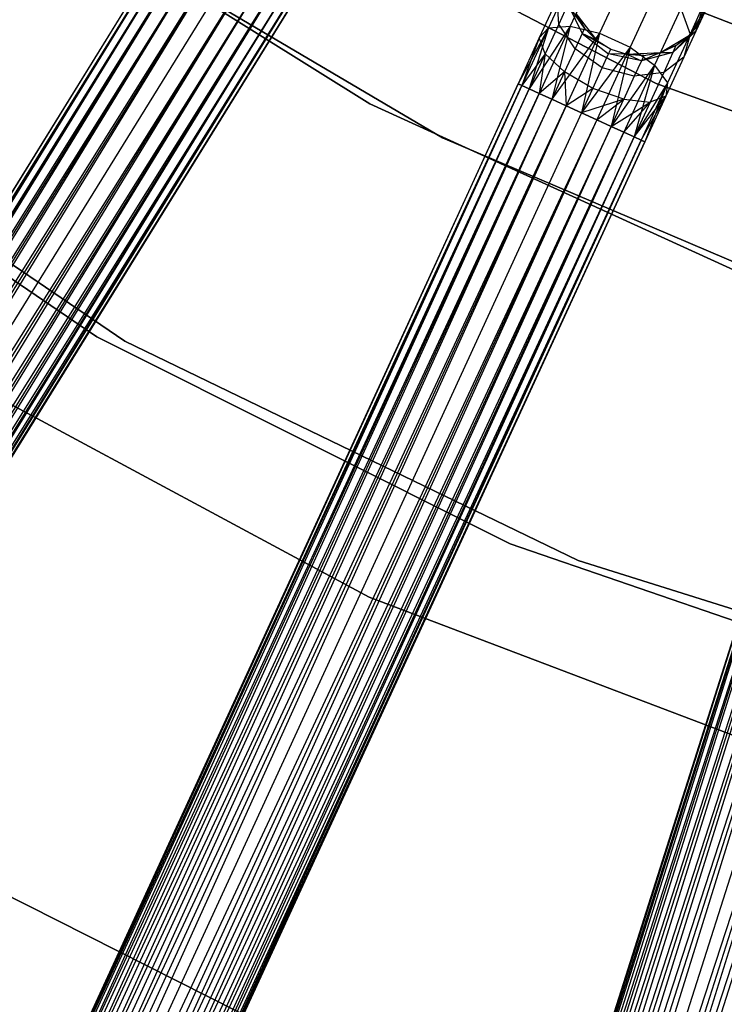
# Model space of a CAD drawing. Extents: x -102 to 101, y -101 to 102.
# Tile 42 of 256: x -27 to -17, y -52 to -38. Entities that reach past the tile are written whole.
import ezdxf

# ---------------------------------------------------------------- set-up
doc = ezdxf.new("R2010")
doc.units = 0
doc.header["$LTSCALE"] = 25.4
doc.layers.get('0').update_dxf_attribs({"linetype": 'CONTINUOUS'})

# ---------------------------------------------------------------- blocks, each defined once
blk = doc.blocks.new('NL2500012268_STL')
at = {"color": 0}
for p, q in [((76.626, -36.106, 336), (81.561, -39.193, 336)), ((81.561, -39.193, 337), (76.626, -36.106, 337)), ((76.626, -36.106, 336), (81.561, -39.193, 336)), ((81.561, -39.193, 337), (76.626, -36.106, 337)), ((79.038, -36.278, 327.379), (59.36, -68.06, 327.379)), ((79.038, -36.278, 327.621), (59.36, -68.06, 327.379)), ((79.038, -36.278, 327.621), (59.36, -68.06, 327.379)), ((79.038, -36.278, 327.379), (59.36, -68.06, 327.379)), ((59.36, -68.06, 327.379), (79.087, -36.308, 327.145)), ((59.36, -68.06, 327.379), (79.087, -36.308, 327.145)), ((59.409, -68.09, 327.855), (79.038, -36.278, 327.621)), ((59.409, -68.09, 327.855), (79.038, -36.278, 327.621)), ((79.087, -36.308, 327.855), (59.409, -68.09, 327.855)), ((79.087, -36.308, 327.855), (59.409, -68.09, 327.855)), ((79.087, -36.308, 327.145), (59.504, -68.149, 326.932)), ((79.087, -36.308, 327.145), (59.504, -68.149, 326.932)), ((85.638, -38.9, 336), (80.605, -36.286, 336)), ((80.605, -36.286, 328.5), (85.638, -38.9, 328.5)), ((80.605, -36.286, 328.5), (85.638, -38.9, 328.5)), ((85.638, -38.9, 336), (80.605, -36.286, 336)), ((79.182, -36.367, 328.068), (59.409, -68.09, 327.855)), ((79.182, -36.367, 328.068), (59.409, -68.09, 327.855)), ((79.182, -36.367, 326.932), (59.504, -68.149, 326.932)), ((79.182, -36.367, 326.932), (59.504, -68.149, 326.932)), ((59.504, -68.149, 326.932), (79.318, -36.451, 326.751)), ((59.504, -68.149, 326.932), (79.318, -36.451, 326.751)), ((59.64, -68.233, 328.249), (79.182, -36.367, 328.068)), ((59.64, -68.233, 328.249), (79.182, -36.367, 328.068)), ((79.318, -36.451, 328.249), (59.64, -68.233, 328.249)), ((79.318, -36.451, 328.249), (59.64, -68.233, 328.249)), ((79.318, -36.451, 326.751), (59.809, -68.338, 326.615)), ((79.318, -36.451, 326.751), (59.809, -68.338, 326.615)), ((79.487, -36.556, 328.385), (59.64, -68.233, 328.249)), ((79.487, -36.556, 328.385), (59.64, -68.233, 328.249)), ((79.487, -36.556, 326.615), (59.809, -68.338, 326.615)), ((79.487, -36.556, 326.615), (59.809, -68.338, 326.615)), ((60, -68.456, 328.471), (79.487, -36.556, 328.385)), ((60, -68.456, 328.471), (79.487, -36.556, 328.385)), ((59.809, -68.338, 326.615), (79.679, -36.675, 326.529)), ((59.809, -68.338, 326.615), (79.679, -36.675, 326.529)), ((79.679, -36.675, 328.471), (60, -68.456, 328.471)), ((79.679, -36.675, 328.471), (60, -68.456, 328.471)), ((79.679, -36.675, 326.529), (60.204, -68.582, 326.5)), ((79.679, -36.675, 326.529), (60.204, -68.582, 326.5)), ((77.59, -36.721, 336), (82.597, -39.677, 336)), ((82.597, -39.677, 328.5), (77.59, -36.721, 328.5)), ((77.59, -36.721, 336), (82.597, -39.677, 336)), ((82.597, -39.677, 328.5), (77.59, -36.721, 328.5)), ((79.882, -36.801, 328.5), (60.204, -68.582, 328.5)), ((79.882, -36.801, 328.5), (60.204, -68.582, 328.5)), ((79.882, -36.801, 326.5), (60.204, -68.582, 326.5)), ((79.882, -36.801, 326.5), (60.204, -68.582, 326.5)), ((80.086, -36.927, 326.529), (60.204, -68.582, 326.5)), ((80.086, -36.927, 326.529), (60.204, -68.582, 326.5)), ((80.086, -36.927, 328.471), (60.407, -68.708, 328.471)), ((80.086, -36.927, 328.471), (60.407, -68.708, 328.471)), ((80.086, -36.927, 326.529), (60.599, -68.827, 326.615)), ((80.086, -36.927, 326.529), (60.599, -68.827, 326.615)), ((80.277, -37.045, 328.385), (60.407, -68.708, 328.471)), ((80.277, -37.045, 328.385), (60.407, -68.708, 328.471)), ((80.277, -37.045, 326.615), (60.599, -68.827, 326.615)), ((80.277, -37.045, 326.615), (60.599, -68.827, 326.615)), ((60.599, -68.827, 326.615), (80.446, -37.15, 326.751)), ((60.599, -68.827, 326.615), (80.446, -37.15, 326.751)), ((60.767, -68.932, 328.249), (80.277, -37.045, 328.385)), ((60.767, -68.932, 328.249), (80.277, -37.045, 328.385)), ((80.446, -37.15, 328.249), (60.767, -68.932, 328.249)), ((80.446, -37.15, 328.249), (60.767, -68.932, 328.249)), ((80.446, -37.15, 326.751), (60.903, -69.016, 326.932)), ((80.446, -37.15, 326.751), (60.903, -69.016, 326.932)), ((80.582, -37.234, 328.068), (60.767, -68.932, 328.249)), ((80.582, -37.234, 328.068), (60.767, -68.932, 328.249)), ((80.582, -37.234, 326.932), (60.903, -69.016, 326.932)), ((80.582, -37.234, 326.932), (60.903, -69.016, 326.932)), ((60.903, -69.016, 326.932), (80.677, -37.293, 327.145)), ((60.903, -69.016, 326.932), (80.677, -37.293, 327.145)), ((60.999, -69.075, 327.855), (80.582, -37.234, 328.068)), ((60.999, -69.075, 327.855), (80.582, -37.234, 328.068)), ((80.677, -37.293, 327.855), (60.999, -69.075, 327.855)), ((80.677, -37.293, 327.855), (60.999, -69.075, 327.855)), ((80.677, -37.293, 327.145), (61.048, -69.105, 327.379)), ((80.677, -37.293, 327.145), (61.048, -69.105, 327.379)), ((84.786, -37.276, 327.557), (84.414, -38.086, 326.961)), ((84.786, -37.276, 327.557), (84.414, -38.086, 326.961)), ((80.726, -37.323, 327.621), (60.999, -69.075, 327.855)), ((80.726, -37.323, 327.621), (60.999, -69.075, 327.855)), ((61.048, -69.105, 327.379), (80.726, -37.323, 327.621)), ((80.726, -37.323, 327.379), (61.048, -69.105, 327.379)), ((61.048, -69.105, 327.379), (80.726, -37.323, 327.621)), ((80.726, -37.323, 327.379), (61.048, -69.105, 327.379)), ((84.423, -37.416, 327.835), (84.104, -38.11, 327.325)), ((84.423, -37.416, 327.835), (84.104, -38.11, 327.325)), ((85.237, -37.311, 327.399), (84.834, -38.186, 326.755)), ((85.237, -37.311, 327.399), (84.834, -38.186, 326.755)), ((85.672, -37.511, 327.399), (85.269, -38.386, 326.755)), ((85.672, -37.511, 327.399), (85.269, -38.386, 326.755)), ((84.23, -37.697, 328.171), (83.975, -38.251, 327.764)), ((84.23, -37.697, 328.171), (83.975, -38.251, 327.764)), ((84.252, -38.055, 328.487), (84.23, -37.697, 328.171)), ((84.252, -38.055, 328.487), (84.23, -37.697, 328.171)), ((84.382, -37.773, 328.952), (84.252, -38.055, 328.487)), ((84.382, -37.773, 328.952), (84.252, -38.055, 328.487)), ((84.62, -38.112, 329.5), (84.382, -37.773, 328.952)), ((84.382, -37.773, 328.952), (84.585, -38.189, 329.073)), ((84.62, -38.112, 329.5), (84.382, -37.773, 328.952)), ((84.382, -37.773, 328.952), (84.585, -38.189, 329.073)), ((85.991, -37.831, 327.557), (85.618, -38.641, 326.961)), ((85.991, -37.831, 327.557), (85.618, -38.641, 326.961)), ((85.991, -37.831, 327.557), (86.122, -38.197, 327.835)), ((85.991, -37.831, 327.557), (86.122, -38.197, 327.835)), ((86.113, -38.215, 335), (86.364, -37.808, 335)), ((86.113, -38.215, 335), (86.364, -37.808, 335)), ((86.335, -37.734, 328.599), (86.122, -38.197, 327.835)), ((86.335, -37.734, 328.599), (86.122, -38.197, 327.835)), ((86.204, -38.157, 328.781), (86.335, -37.734, 328.599)), ((86.204, -38.157, 328.781), (86.335, -37.734, 328.599)), ((86.364, -37.808, 329.5), (86.204, -38.157, 328.781)), ((86.364, -37.808, 329.5), (86.204, -38.157, 328.781)), ((86.264, -38.027, 329.5), (86.364, -37.808, 335)), ((86.264, -38.027, 329.5), (86.364, -37.808, 335)), ((84.497, -37.905, 335), (84.789, -38.284, 335)), ((84.497, -37.905, 329.5), (84.62, -38.112, 329.5)), ((84.62, -38.112, 329.5), (84.497, -37.905, 335)), ((84.62, -38.112, 329.5), (84.497, -37.905, 335)), ((84.497, -37.905, 335), (84.789, -38.284, 335)), ((84.497, -37.905, 329.5), (84.62, -38.112, 329.5)), ((89.188, -39.011, 335), (86.256, -37.872, 335)), ((86.256, -37.872, 333), (89.188, -39.011, 333)), ((86.256, -37.872, 333), (89.188, -39.011, 333)), ((89.188, -39.011, 335), (86.256, -37.872, 335)), ((84.104, -38.11, 327.325), (83.674, -38.904, 327.379)), ((84.104, -38.11, 327.325), (83.674, -38.904, 327.379)), ((84.104, -38.11, 327.325), (83.727, -38.928, 327.145)), ((84.104, -38.11, 327.325), (83.727, -38.928, 327.145)), ((84.414, -38.086, 326.961), (83.829, -38.975, 326.932)), ((84.414, -38.086, 326.961), (83.829, -38.975, 326.932)), ((84.104, -38.11, 327.325), (83.829, -38.975, 326.932)), ((84.104, -38.11, 327.325), (83.829, -38.975, 326.932)), ((84.414, -38.086, 326.961), (83.974, -39.042, 326.751)), ((84.414, -38.086, 326.961), (83.974, -39.042, 326.751)), ((83.975, -38.251, 327.764), (84.104, -38.11, 327.325)), ((83.975, -38.251, 327.764), (84.104, -38.11, 327.325)), ((84.252, -38.055, 328.487), (84.058, -38.477, 328.177)), ((84.252, -38.055, 328.487), (84.058, -38.477, 328.177)), ((84.104, -38.11, 327.325), (84.414, -38.086, 326.961)), ((84.104, -38.11, 327.325), (84.414, -38.086, 326.961)), ((84.414, -38.086, 326.961), (84.154, -39.125, 326.615)), ((84.414, -38.086, 326.961), (84.154, -39.125, 326.615)), ((84.484, -38.409, 328.712), (84.252, -38.055, 328.487)), ((84.484, -38.409, 328.712), (84.252, -38.055, 328.487)), ((84.414, -38.086, 326.961), (84.834, -38.186, 326.755)), ((84.414, -38.086, 326.961), (84.834, -38.186, 326.755)), ((84.62, -38.112, 329.5), (84.585, -38.189, 329.073)), ((84.62, -38.112, 329.5), (84.585, -38.189, 329.073)), ((84.62, -38.112, 329.5), (84.789, -38.284, 335)), ((84.62, -38.112, 329.5), (84.789, -38.284, 335)), ((84.62, -38.112, 329.5), (84.789, -38.284, 329.5)), ((84.62, -38.112, 329.5), (84.789, -38.284, 329.5)), ((86.113, -38.215, 329.5), (86.264, -38.027, 329.5)), ((86.264, -38.027, 329.5), (86.113, -38.215, 335)), ((86.264, -38.027, 329.5), (86.113, -38.215, 335)), ((86.113, -38.215, 329.5), (86.264, -38.027, 329.5)), ((86.264, -38.027, 329.5), (86.204, -38.157, 328.781)), ((86.264, -38.027, 329.5), (86.204, -38.157, 328.781)), ((83.975, -38.251, 327.764), (83.674, -38.904, 327.621)), ((83.975, -38.251, 327.764), (83.674, -38.904, 327.379)), ((83.975, -38.251, 327.764), (83.674, -38.904, 327.621)), ((83.975, -38.251, 327.764), (83.674, -38.904, 327.379)), ((83.975, -38.251, 327.764), (83.727, -38.928, 327.855)), ((83.975, -38.251, 327.764), (83.727, -38.928, 327.855)), ((84.058, -38.477, 328.177), (83.975, -38.251, 327.764)), ((84.058, -38.477, 328.177), (83.975, -38.251, 327.764)), ((84.834, -38.186, 326.755), (84.154, -39.125, 326.615)), ((84.834, -38.186, 326.755), (84.154, -39.125, 326.615)), ((84.834, -38.186, 326.755), (84.359, -39.219, 326.529)), ((84.834, -38.186, 326.755), (84.359, -39.219, 326.529)), ((84.585, -38.189, 329.073), (84.484, -38.409, 328.712)), ((84.585, -38.189, 329.073), (84.484, -38.409, 328.712)), ((84.834, -38.186, 326.755), (84.576, -39.319, 326.5)), ((84.834, -38.186, 326.755), (84.576, -39.319, 326.5)), ((84.585, -38.189, 329.073), (84.962, -38.48, 329.117)), ((84.994, -38.411, 329.5), (84.585, -38.189, 329.073)), ((84.789, -38.284, 329.5), (84.585, -38.189, 329.073)), ((84.994, -38.411, 329.5), (84.585, -38.189, 329.073)), ((84.789, -38.284, 329.5), (84.585, -38.189, 329.073)), ((84.585, -38.189, 329.073), (84.962, -38.48, 329.117)), ((84.789, -38.284, 335), (84.994, -38.411, 335)), ((84.789, -38.284, 329.5), (84.789, -38.284, 335)), ((84.789, -38.284, 329.5), (84.789, -38.284, 335)), ((84.789, -38.284, 329.5), (84.994, -38.411, 329.5)), ((84.789, -38.284, 335), (84.994, -38.411, 335)), ((84.789, -38.284, 329.5), (84.994, -38.411, 329.5)), ((84.834, -38.186, 326.755), (85.269, -38.386, 326.755)), ((84.834, -38.186, 326.755), (85.269, -38.386, 326.755)), ((85.702, -38.459, 335), (86.113, -38.215, 335)), ((85.702, -38.459, 335), (86.113, -38.215, 335)), ((86.122, -38.197, 327.835), (85.802, -38.891, 327.325)), ((86.122, -38.197, 327.835), (85.802, -38.891, 327.325)), ((85.877, -38.461, 328.952), (86.204, -38.157, 328.781)), ((85.877, -38.461, 328.952), (86.204, -38.157, 328.781)), ((86.113, -38.215, 329.5), (85.877, -38.461, 328.952)), ((86.113, -38.215, 329.5), (85.877, -38.461, 328.952)), ((85.922, -38.362, 329.5), (86.113, -38.215, 335)), ((85.922, -38.362, 329.5), (86.113, -38.215, 329.5)), ((85.922, -38.362, 329.5), (86.113, -38.215, 335)), ((85.922, -38.362, 329.5), (86.113, -38.215, 329.5)), ((86.204, -38.157, 328.781), (86.034, -38.527, 328.171)), ((86.204, -38.157, 328.781), (86.034, -38.527, 328.171)), ((86.122, -38.197, 327.835), (86.034, -38.527, 328.171)), ((86.122, -38.197, 327.835), (86.034, -38.527, 328.171)), ((86.113, -38.215, 329.5), (86.204, -38.157, 328.781)), ((86.113, -38.215, 329.5), (86.204, -38.157, 328.781)), ((86.113, -38.215, 329.5), (86.113, -38.215, 335)), ((86.113, -38.215, 329.5), (86.113, -38.215, 335)), ((84.484, -38.409, 328.712), (84.332, -38.737, 328.47)), ((84.484, -38.409, 328.712), (84.332, -38.737, 328.47)), ((84.872, -38.677, 328.793), (84.484, -38.409, 328.712)), ((84.872, -38.677, 328.793), (84.484, -38.409, 328.712)), ((85.269, -38.386, 326.755), (84.576, -39.319, 326.5)), ((85.269, -38.386, 326.755), (84.576, -39.319, 326.5)), ((85.269, -38.386, 326.755), (84.794, -39.419, 326.529)), ((85.269, -38.386, 326.755), (84.794, -39.419, 326.529)), ((84.962, -38.48, 329.117), (84.994, -38.411, 329.5)), ((84.962, -38.48, 329.117), (84.994, -38.411, 329.5)), ((84.994, -38.411, 335), (85.224, -38.484, 335)), ((84.994, -38.411, 329.5), (84.994, -38.411, 335)), ((84.994, -38.411, 329.5), (84.994, -38.411, 335)), ((84.994, -38.411, 329.5), (85.224, -38.484, 329.5)), ((84.994, -38.411, 335), (85.224, -38.484, 335)), ((84.994, -38.411, 329.5), (85.224, -38.484, 329.5)), ((85.269, -38.386, 326.755), (84.999, -39.513, 326.615)), ((85.269, -38.386, 326.755), (84.999, -39.513, 326.615)), ((85.269, -38.386, 326.755), (85.618, -38.641, 326.961)), ((85.269, -38.386, 326.755), (85.618, -38.641, 326.961)), ((85.702, -38.459, 329.5), (85.922, -38.362, 329.5)), ((85.922, -38.362, 329.5), (85.702, -38.459, 335)), ((85.922, -38.362, 329.5), (85.702, -38.459, 335)), ((85.702, -38.459, 329.5), (85.922, -38.362, 329.5)), ((85.922, -38.362, 329.5), (85.877, -38.461, 328.952)), ((85.922, -38.362, 329.5), (85.877, -38.461, 328.952)), ((72.134, -38.538, 19), (78.069, -42.57, 19)), ((78.069, -42.57, 20), (72.134, -38.538, 20)), ((78.069, -42.57, 20), (72.134, -38.538, 20)), ((72.134, -38.538, 19), (78.069, -42.57, 19)), ((84.058, -38.477, 328.177), (83.727, -38.928, 327.855)), ((84.058, -38.477, 328.177), (83.727, -38.928, 327.855)), ((84.058, -38.477, 328.177), (83.829, -38.975, 328.068)), ((84.058, -38.477, 328.177), (83.829, -38.975, 328.068)), ((84.058, -38.477, 328.177), (83.974, -39.042, 328.249)), ((84.058, -38.477, 328.177), (83.974, -39.042, 328.249)), ((84.332, -38.737, 328.47), (84.058, -38.477, 328.177)), ((84.332, -38.737, 328.47), (84.058, -38.477, 328.177)), ((84.872, -38.677, 328.793), (84.962, -38.48, 329.117)), ((84.872, -38.677, 328.793), (84.962, -38.48, 329.117)), ((85.429, -38.578, 329.073), (84.962, -38.48, 329.117)), ((85.429, -38.578, 329.073), (84.962, -38.48, 329.117)), ((85.224, -38.484, 329.5), (84.962, -38.48, 329.117)), ((85.224, -38.484, 329.5), (84.962, -38.48, 329.117)), ((85.224, -38.484, 335), (85.702, -38.459, 335)), ((85.224, -38.484, 335), (85.702, -38.459, 335)), ((85.224, -38.484, 329.5), (85.224, -38.484, 335)), ((85.224, -38.484, 329.5), (85.224, -38.484, 335)), ((85.224, -38.484, 329.5), (85.464, -38.501, 329.5)), ((85.464, -38.501, 329.5), (85.224, -38.484, 335)), ((85.464, -38.501, 329.5), (85.224, -38.484, 335)), ((85.224, -38.484, 329.5), (85.464, -38.501, 329.5)), ((85.224, -38.484, 329.5), (85.429, -38.578, 329.073)), ((85.224, -38.484, 329.5), (85.429, -38.578, 329.073)), ((85.702, -38.459, 329.5), (85.429, -38.578, 329.073)), ((85.702, -38.459, 329.5), (85.429, -38.578, 329.073)), ((85.877, -38.461, 328.952), (85.429, -38.578, 329.073)), ((85.877, -38.461, 328.952), (85.429, -38.578, 329.073)), ((85.464, -38.501, 329.5), (85.429, -38.578, 329.073)), ((85.464, -38.501, 329.5), (85.429, -38.578, 329.073)), ((85.464, -38.501, 329.5), (85.702, -38.459, 335)), ((85.464, -38.501, 329.5), (85.702, -38.459, 329.5)), ((85.464, -38.501, 329.5), (85.702, -38.459, 335)), ((85.464, -38.501, 329.5), (85.702, -38.459, 329.5)), ((85.702, -38.459, 329.5), (85.702, -38.459, 335)), ((85.702, -38.459, 329.5), (85.702, -38.459, 335)), ((85.702, -38.459, 329.5), (85.877, -38.461, 328.952)), ((85.702, -38.459, 329.5), (85.877, -38.461, 328.952)), ((85.877, -38.461, 328.952), (85.747, -38.743, 328.487)), ((85.877, -38.461, 328.952), (85.747, -38.743, 328.487)), ((86.034, -38.527, 328.171), (85.747, -38.743, 328.487)), ((86.034, -38.527, 328.171), (85.747, -38.743, 328.487)), ((86.034, -38.527, 328.171), (85.779, -39.081, 327.764)), ((86.034, -38.527, 328.171), (85.779, -39.081, 327.764)), ((84.736, -38.971, 328.576), (84.872, -38.677, 328.793)), ((84.736, -38.971, 328.576), (84.872, -38.677, 328.793)), ((85.328, -38.797, 328.712), (84.872, -38.677, 328.793)), ((85.328, -38.797, 328.712), (84.872, -38.677, 328.793)), ((85.618, -38.641, 326.961), (84.999, -39.513, 326.615)), ((85.618, -38.641, 326.961), (84.999, -39.513, 326.615)), ((85.618, -38.641, 326.961), (85.179, -39.596, 326.751)), ((85.618, -38.641, 326.961), (85.179, -39.596, 326.751)), ((85.618, -38.641, 326.961), (85.324, -39.663, 326.932)), ((85.618, -38.641, 326.961), (85.324, -39.663, 326.932)), ((85.429, -38.578, 329.073), (85.328, -38.797, 328.712)), ((85.429, -38.578, 329.073), (85.328, -38.797, 328.712)), ((85.618, -38.641, 326.961), (85.802, -38.891, 327.325)), ((85.618, -38.641, 326.961), (85.802, -38.891, 327.325)), ((77.67, -42.511, 26.5), (72.228, -38.803, 26.5)), ((72.228, -38.803, 20), (77.67, -42.511, 20)), ((72.228, -38.803, 20), (77.67, -42.511, 20)), ((77.67, -42.511, 26.5), (72.228, -38.803, 26.5)), ((84.332, -38.737, 328.47), (83.974, -39.042, 328.249)), ((84.332, -38.737, 328.47), (83.974, -39.042, 328.249)), ((84.332, -38.737, 328.47), (84.154, -39.125, 328.385)), ((84.332, -38.737, 328.47), (84.154, -39.125, 328.385)), ((84.736, -38.971, 328.576), (84.332, -38.737, 328.47)), ((84.332, -38.737, 328.47), (84.359, -39.219, 328.471)), ((84.332, -38.737, 328.47), (84.359, -39.219, 328.471)), ((84.736, -38.971, 328.576), (84.332, -38.737, 328.47)), ((85.328, -38.797, 328.712), (85.177, -39.126, 328.47)), ((85.328, -38.797, 328.712), (85.177, -39.126, 328.47)), ((85.747, -38.743, 328.487), (85.328, -38.797, 328.712)), ((85.747, -38.743, 328.487), (85.328, -38.797, 328.712)), ((85.747, -38.743, 328.487), (85.553, -39.165, 328.177)), ((85.747, -38.743, 328.487), (85.553, -39.165, 328.177)), ((83.674, -38.904, 327.379), (68.051, -72.863, 327.379)), ((83.674, -38.904, 327.621), (68.051, -72.863, 327.379)), ((83.674, -38.904, 327.621), (68.051, -72.863, 327.379)), ((83.674, -38.904, 327.379), (68.051, -72.863, 327.379)), ((68.051, -72.863, 327.379), (83.727, -38.928, 327.145)), ((68.051, -72.863, 327.379), (83.727, -38.928, 327.145)), ((68.103, -72.888, 327.855), (83.674, -38.904, 327.621)), ((68.103, -72.888, 327.855), (83.674, -38.904, 327.621)), ((83.727, -38.928, 327.855), (68.103, -72.888, 327.855)), ((83.727, -38.928, 327.855), (68.103, -72.888, 327.855)), ((83.829, -38.975, 328.068), (68.103, -72.888, 327.855)), ((83.829, -38.975, 328.068), (68.103, -72.888, 327.855)), ((83.727, -38.928, 327.145), (68.205, -72.934, 326.932)), ((83.727, -38.928, 327.145), (68.205, -72.934, 326.932)), ((83.829, -38.975, 326.932), (68.205, -72.934, 326.932)), ((83.829, -38.975, 326.932), (68.205, -72.934, 326.932)), ((68.35, -73.001, 328.249), (83.829, -38.975, 328.068)), ((68.35, -73.001, 328.249), (83.829, -38.975, 328.068)), ((83.674, -38.904, 327.621), (83.727, -38.928, 327.855)), ((83.727, -38.928, 327.145), (83.674, -38.904, 327.379)), ((83.727, -38.928, 327.145), (83.674, -38.904, 327.379)), ((83.674, -38.904, 327.621), (83.727, -38.928, 327.855)), ((83.727, -38.928, 327.855), (83.829, -38.975, 328.068)), ((83.829, -38.975, 326.932), (83.727, -38.928, 327.145)), ((83.829, -38.975, 326.932), (83.727, -38.928, 327.145)), ((83.727, -38.928, 327.855), (83.829, -38.975, 328.068)), ((83.829, -38.975, 328.068), (83.974, -39.042, 328.249)), ((83.974, -39.042, 326.751), (83.829, -38.975, 326.932)), ((83.974, -39.042, 326.751), (83.829, -38.975, 326.932)), ((83.829, -38.975, 328.068), (83.974, -39.042, 328.249)), ((84.736, -38.971, 328.576), (84.359, -39.219, 328.471)), ((84.736, -38.971, 328.576), (84.359, -39.219, 328.471)), ((84.576, -39.319, 328.5), (84.736, -38.971, 328.576)), ((84.576, -39.319, 328.5), (84.736, -38.971, 328.576)), ((85.177, -39.126, 328.47), (84.736, -38.971, 328.576)), ((85.177, -39.126, 328.47), (84.736, -38.971, 328.576)), ((85.802, -38.891, 327.325), (85.324, -39.663, 326.932)), ((85.802, -38.891, 327.325), (85.324, -39.663, 326.932)), ((85.802, -38.891, 327.325), (85.426, -39.71, 327.145)), ((85.802, -38.891, 327.325), (85.426, -39.71, 327.145)), ((85.802, -38.891, 327.325), (85.478, -39.734, 327.379)), ((85.802, -38.891, 327.325), (85.478, -39.734, 327.379)), ((90.973, -40.82, 336), (85.638, -38.9, 336)), ((85.638, -38.9, 328.5), (90.973, -40.82, 328.5)), ((85.638, -38.9, 328.5), (90.973, -40.82, 328.5)), ((85.638, -38.9, 328.5), (85.638, -38.9, 336)), ((90.973, -40.82, 336), (85.638, -38.9, 336)), ((85.638, -38.9, 328.5), (85.638, -38.9, 336)), ((85.802, -38.891, 327.325), (85.779, -39.081, 327.764)), ((85.802, -38.891, 327.325), (85.779, -39.081, 327.764)), ((68.205, -72.934, 326.932), (83.974, -39.042, 326.751)), ((68.205, -72.934, 326.932), (83.974, -39.042, 326.751)), ((83.974, -39.042, 328.249), (68.35, -73.001, 328.249)), ((83.974, -39.042, 328.249), (68.35, -73.001, 328.249)), ((84.154, -39.125, 328.385), (68.35, -73.001, 328.249)), ((84.154, -39.125, 328.385), (68.35, -73.001, 328.249)), ((83.974, -39.042, 326.751), (68.53, -73.084, 326.615)), ((83.974, -39.042, 326.751), (68.53, -73.084, 326.615)), ((84.154, -39.125, 326.615), (68.53, -73.084, 326.615)), ((84.154, -39.125, 326.615), (68.53, -73.084, 326.615)), ((68.735, -73.178, 328.471), (84.154, -39.125, 328.385)), ((68.735, -73.178, 328.471), (84.154, -39.125, 328.385)), ((83.974, -39.042, 328.249), (84.154, -39.125, 328.385)), ((84.154, -39.125, 326.615), (83.974, -39.042, 326.751)), ((84.154, -39.125, 326.615), (83.974, -39.042, 326.751)), ((83.974, -39.042, 328.249), (84.154, -39.125, 328.385)), ((84.154, -39.125, 328.385), (84.359, -39.219, 328.471)), ((84.359, -39.219, 326.529), (84.154, -39.125, 326.615)), ((84.359, -39.219, 326.529), (84.154, -39.125, 326.615)), ((84.154, -39.125, 328.385), (84.359, -39.219, 328.471)), ((85.177, -39.126, 328.47), (84.576, -39.319, 328.5)), ((85.177, -39.126, 328.47), (84.576, -39.319, 328.5)), ((84.794, -39.419, 328.471), (85.177, -39.126, 328.47)), ((84.794, -39.419, 328.471), (85.177, -39.126, 328.47)), ((84.999, -39.513, 328.385), (85.177, -39.126, 328.47)), ((84.999, -39.513, 328.385), (85.177, -39.126, 328.47)), ((85.177, -39.126, 328.47), (85.553, -39.165, 328.177)), ((85.177, -39.126, 328.47), (85.553, -39.165, 328.177)), ((85.324, -39.663, 328.068), (85.779, -39.081, 327.764)), ((85.324, -39.663, 328.068), (85.779, -39.081, 327.764)), ((85.426, -39.71, 327.855), (85.779, -39.081, 327.764)), ((85.426, -39.71, 327.855), (85.779, -39.081, 327.764)), ((85.779, -39.081, 327.764), (85.478, -39.734, 327.379)), ((85.779, -39.081, 327.764), (85.478, -39.734, 327.621)), ((85.779, -39.081, 327.764), (85.478, -39.734, 327.379)), ((85.779, -39.081, 327.764), (85.478, -39.734, 327.621)), ((85.779, -39.081, 327.764), (85.553, -39.165, 328.177)), ((85.779, -39.081, 327.764), (85.553, -39.165, 328.177)), ((68.53, -73.084, 326.615), (84.359, -39.219, 326.529)), ((68.53, -73.084, 326.615), (84.359, -39.219, 326.529)), ((84.359, -39.219, 328.471), (68.735, -73.178, 328.471)), ((84.359, -39.219, 328.471), (68.735, -73.178, 328.471)), ((84.359, -39.219, 326.529), (68.953, -73.278, 326.5)), ((84.359, -39.219, 326.529), (68.953, -73.278, 326.5)), ((81.561, -39.193, 336), (81.561, -39.193, 337)), ((81.561, -39.193, 336), (86.856, -41.61, 336)), ((86.856, -41.61, 337), (81.561, -39.193, 337)), ((81.561, -39.193, 336), (81.561, -39.193, 337)), ((81.561, -39.193, 336), (86.856, -41.61, 336)), ((86.856, -41.61, 337), (81.561, -39.193, 337)), ((84.359, -39.219, 328.471), (84.576, -39.319, 328.5)), ((84.576, -39.319, 326.5), (84.359, -39.219, 326.529)), ((84.359, -39.219, 328.471), (84.576, -39.319, 328.5)), ((84.576, -39.319, 326.5), (84.359, -39.219, 326.529)), ((84.999, -39.513, 328.385), (85.553, -39.165, 328.177)), ((84.999, -39.513, 328.385), (85.553, -39.165, 328.177)), ((85.179, -39.596, 328.249), (85.553, -39.165, 328.177)), ((85.179, -39.596, 328.249), (85.553, -39.165, 328.177)), ((85.553, -39.165, 328.177), (85.324, -39.663, 328.068)), ((85.553, -39.165, 328.177), (85.324, -39.663, 328.068)), ((84.576, -39.319, 328.5), (68.953, -73.278, 328.5)), ((84.576, -39.319, 328.5), (68.953, -73.278, 328.5)), ((84.576, -39.319, 326.5), (68.953, -73.278, 326.5)), ((84.576, -39.319, 326.5), (68.953, -73.278, 326.5)), ((84.794, -39.419, 326.529), (84.576, -39.319, 326.5)), ((84.576, -39.319, 328.5), (84.794, -39.419, 328.471)), ((84.576, -39.319, 328.5), (84.794, -39.419, 328.471)), ((84.794, -39.419, 326.529), (84.576, -39.319, 326.5)), ((84.794, -39.419, 326.529), (68.953, -73.278, 326.5)), ((84.794, -39.419, 326.529), (68.953, -73.278, 326.5)), ((84.794, -39.419, 328.471), (69.17, -73.378, 328.471)), ((84.794, -39.419, 328.471), (69.17, -73.378, 328.471)), ((84.999, -39.513, 328.385), (69.17, -73.378, 328.471)), ((84.999, -39.513, 328.385), (69.17, -73.378, 328.471)), ((84.794, -39.419, 326.529), (69.375, -73.473, 326.615)), ((84.794, -39.419, 326.529), (69.375, -73.473, 326.615)), ((84.999, -39.513, 326.615), (69.375, -73.473, 326.615)), ((84.999, -39.513, 326.615), (69.375, -73.473, 326.615)), ((69.555, -73.556, 328.249), (84.999, -39.513, 328.385)), ((69.555, -73.556, 328.249), (84.999, -39.513, 328.385)), ((84.999, -39.513, 326.615), (84.794, -39.419, 326.529)), ((84.794, -39.419, 328.471), (84.999, -39.513, 328.385)), ((84.794, -39.419, 328.471), (84.999, -39.513, 328.385)), ((84.999, -39.513, 326.615), (84.794, -39.419, 326.529)), ((85.179, -39.596, 326.751), (84.999, -39.513, 326.615)), ((84.999, -39.513, 328.385), (85.179, -39.596, 328.249)), ((84.999, -39.513, 328.385), (85.179, -39.596, 328.249)), ((85.179, -39.596, 326.751), (84.999, -39.513, 326.615)), ((69.375, -73.473, 326.615), (85.179, -39.596, 326.751)), ((69.375, -73.473, 326.615), (85.179, -39.596, 326.751)), ((85.179, -39.596, 328.249), (69.555, -73.556, 328.249)), ((85.179, -39.596, 328.249), (69.555, -73.556, 328.249)), ((85.324, -39.663, 328.068), (69.555, -73.556, 328.249)), ((85.324, -39.663, 328.068), (69.555, -73.556, 328.249)), ((85.179, -39.596, 326.751), (69.7, -73.622, 326.932)), ((85.179, -39.596, 326.751), (69.7, -73.622, 326.932)), ((85.324, -39.663, 326.932), (69.7, -73.622, 326.932)), ((85.324, -39.663, 326.932), (69.7, -73.622, 326.932)), ((69.802, -73.669, 327.855), (85.324, -39.663, 328.068)), ((69.802, -73.669, 327.855), (85.324, -39.663, 328.068)), ((82.597, -39.677, 336), (87.946, -41.955, 336)), ((87.946, -41.955, 328.5), (82.597, -39.677, 328.5)), ((82.597, -39.677, 336), (87.946, -41.955, 336)), ((82.597, -39.677, 336), (82.597, -39.677, 328.5)), ((87.946, -41.955, 328.5), (82.597, -39.677, 328.5)), ((82.597, -39.677, 336), (82.597, -39.677, 328.5)), ((85.324, -39.663, 326.932), (85.179, -39.596, 326.751)), ((85.179, -39.596, 328.249), (85.324, -39.663, 328.068)), ((85.179, -39.596, 328.249), (85.324, -39.663, 328.068)), ((85.324, -39.663, 326.932), (85.179, -39.596, 326.751)), ((85.426, -39.71, 327.145), (85.324, -39.663, 326.932)), ((85.324, -39.663, 328.068), (85.426, -39.71, 327.855)), ((85.324, -39.663, 328.068), (85.426, -39.71, 327.855)), ((85.426, -39.71, 327.145), (85.324, -39.663, 326.932)), ((69.7, -73.622, 326.932), (85.426, -39.71, 327.145)), ((69.7, -73.622, 326.932), (85.426, -39.71, 327.145)), ((85.426, -39.71, 327.855), (69.802, -73.669, 327.855)), ((85.426, -39.71, 327.855), (69.802, -73.669, 327.855)), ((85.478, -39.734, 327.621), (69.802, -73.669, 327.855)), ((85.478, -39.734, 327.621), (69.802, -73.669, 327.855)), ((85.426, -39.71, 327.145), (69.854, -73.693, 327.379)), ((85.426, -39.71, 327.145), (69.854, -73.693, 327.379)), ((69.854, -73.693, 327.379), (85.478, -39.734, 327.621)), ((85.478, -39.734, 327.379), (69.854, -73.693, 327.379)), ((69.854, -73.693, 327.379), (85.478, -39.734, 327.621)), ((85.478, -39.734, 327.379), (69.854, -73.693, 327.379)), ((85.478, -39.734, 327.379), (85.426, -39.71, 327.145)), ((85.426, -39.71, 327.855), (85.478, -39.734, 327.621)), ((85.426, -39.71, 327.855), (85.478, -39.734, 327.621)), ((85.478, -39.734, 327.379), (85.426, -39.71, 327.145)), ((88.598, -40.941, 327.379), (77.266, -76.563, 327.379)), ((88.598, -40.941, 327.621), (77.266, -76.563, 327.379)), ((88.598, -40.941, 327.621), (77.266, -76.563, 327.379)), ((88.598, -40.941, 327.379), (77.266, -76.563, 327.379)), ((77.321, -76.58, 327.855), (88.598, -40.941, 327.621)), ((77.321, -76.58, 327.855), (88.598, -40.941, 327.621)), ((77.266, -76.563, 327.379), (88.653, -40.958, 327.145)), ((77.266, -76.563, 327.379), (88.653, -40.958, 327.145)), ((88.653, -40.958, 327.855), (77.321, -76.58, 327.855)), ((88.653, -40.958, 327.855), (77.321, -76.58, 327.855)), ((88.76, -40.992, 328.068), (77.321, -76.58, 327.855)), ((88.76, -40.992, 328.068), (77.321, -76.58, 327.855)), ((88.653, -40.958, 327.145), (77.428, -76.614, 326.932)), ((88.653, -40.958, 327.145), (77.428, -76.614, 326.932)), ((88.76, -40.992, 326.932), (77.428, -76.614, 326.932)), ((88.76, -40.992, 326.932), (77.428, -76.614, 326.932)), ((77.428, -76.614, 326.932), (88.912, -41.041, 326.751)), ((77.428, -76.614, 326.932), (88.912, -41.041, 326.751)), ((77.58, -76.663, 328.249), (88.76, -40.992, 328.068)), ((77.58, -76.663, 328.249), (88.76, -40.992, 328.068)), ((88.912, -41.041, 328.249), (77.58, -76.663, 328.249)), ((88.912, -41.041, 328.249), (77.58, -76.663, 328.249)), ((88.912, -41.041, 326.751), (77.769, -76.723, 326.615)), ((88.912, -41.041, 326.751), (77.769, -76.723, 326.615)), ((89.102, -41.101, 328.385), (77.58, -76.663, 328.249)), ((89.102, -41.101, 328.385), (77.58, -76.663, 328.249)), ((89.102, -41.101, 326.615), (77.769, -76.723, 326.615)), ((89.102, -41.101, 326.615), (77.769, -76.723, 326.615)), ((77.769, -76.723, 326.615), (89.316, -41.169, 326.529)), ((77.769, -76.723, 326.615), (89.316, -41.169, 326.529)), ((77.984, -76.791, 328.471), (89.102, -41.101, 328.385)), ((77.984, -76.791, 328.471), (89.102, -41.101, 328.385)), ((89.316, -41.169, 328.471), (77.984, -76.791, 328.471)), ((89.316, -41.169, 328.471), (77.984, -76.791, 328.471)), ((89.316, -41.169, 326.529), (78.212, -76.864, 326.5)), ((89.316, -41.169, 326.529), (78.212, -76.864, 326.5)), ((89.544, -41.242, 328.5), (78.212, -76.864, 328.5)), ((89.544, -41.242, 328.5), (78.212, -76.864, 328.5)), ((89.544, -41.242, 326.5), (78.212, -76.864, 326.5)), ((89.544, -41.242, 326.5), (78.212, -76.864, 326.5)), ((89.772, -41.314, 326.529), (78.212, -76.864, 326.5)), ((89.772, -41.314, 326.529), (78.212, -76.864, 326.5)), ((89.772, -41.314, 328.471), (78.44, -76.936, 328.471)), ((89.772, -41.314, 328.471), (78.44, -76.936, 328.471)), ((89.772, -41.314, 326.529), (78.655, -77.004, 326.615)), ((89.772, -41.314, 326.529), (78.655, -77.004, 326.615)), ((89.987, -41.383, 328.385), (78.44, -76.936, 328.471)), ((89.987, -41.383, 328.385), (78.44, -76.936, 328.471)), ((89.987, -41.383, 326.615), (78.655, -77.004, 326.615)), ((89.987, -41.383, 326.615), (78.655, -77.004, 326.615)), ((83.558, -45.461, 26.5), (77.67, -42.511, 26.5)), ((77.67, -42.511, 20), (83.558, -45.461, 20)), ((77.67, -42.511, 20), (83.558, -45.461, 20)), ((77.67, -42.511, 20), (77.67, -42.511, 26.5)), ((83.558, -45.461, 26.5), (77.67, -42.511, 26.5)), ((77.67, -42.511, 20), (77.67, -42.511, 26.5)), ((78.069, -42.57, 19), (84.528, -45.695, 19)), ((84.528, -45.695, 20), (78.069, -42.57, 20)), ((78.069, -42.57, 20), (78.069, -42.57, 19)), ((78.069, -42.57, 20), (78.069, -42.57, 19)), ((84.528, -45.695, 20), (78.069, -42.57, 20)), ((78.069, -42.57, 19), (84.528, -45.695, 19)), ((75.7, -43.071, 26.5), (81.552, -46.22, 26.5)), ((81.552, -46.22, 20), (75.7, -43.071, 20)), ((75.7, -43.071, 26.5), (81.552, -46.22, 26.5)), ((81.552, -46.22, 20), (75.7, -43.071, 20)), ((89.787, -47.6, 26.5), (83.558, -45.461, 26.5)), ((83.558, -45.461, 20), (89.787, -47.6, 20)), ((83.558, -45.461, 20), (89.787, -47.6, 20)), ((83.558, -45.461, 20), (83.558, -45.461, 26.5)), ((89.787, -47.6, 26.5), (83.558, -45.461, 26.5)), ((83.558, -45.461, 20), (83.558, -45.461, 26.5)), ((84.528, -45.695, 19), (91.374, -47.846, 19)), ((91.374, -47.846, 20), (84.528, -45.695, 20)), ((84.528, -45.695, 20), (84.528, -45.695, 19)), ((84.528, -45.695, 20), (84.528, -45.695, 19)), ((91.374, -47.846, 20), (84.528, -45.695, 20)), ((84.528, -45.695, 19), (91.374, -47.846, 19)), ((81.552, -46.22, 26.5), (87.765, -48.578, 26.5)), ((87.765, -48.578, 20), (81.552, -46.22, 20)), ((81.552, -46.22, 26.5), (87.765, -48.578, 26.5)), ((81.552, -46.22, 26.5), (81.552, -46.22, 20)), ((87.765, -48.578, 20), (81.552, -46.22, 20)), ((81.552, -46.22, 26.5), (81.552, -46.22, 20)), ((73.598, -49.049, 21), (80.394, -52.483, 21)), ((80.394, -52.483, 23), (73.598, -49.049, 23)), ((80.394, -52.483, 23), (73.598, -49.049, 23)), ((73.598, -49.049, 21), (80.394, -52.483, 21))]:
    blk.add_line(p, q, dxfattribs=at)

msp = doc.modelspace()

# ---------------------------------------------------------------- block references
at = {"color": 0}
msp.add_blockref('NL2500012268_STL', (-103.369, -0.081, -1716.928), dxfattribs=at)

doc.saveas('drawing.dxf')
